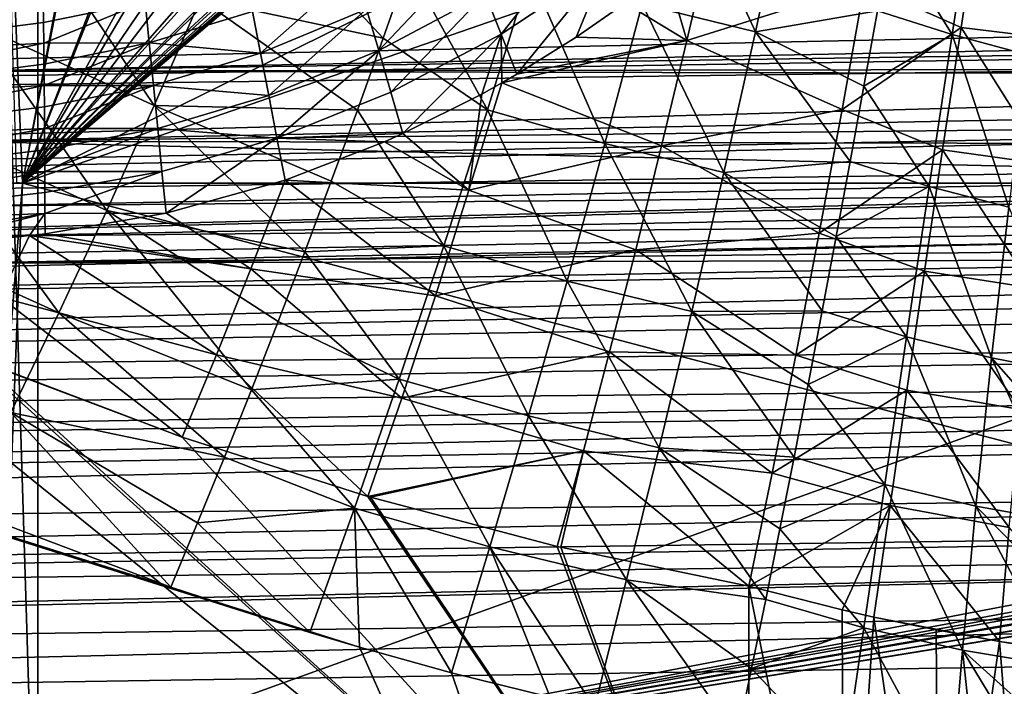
# Model space of a CAD drawing. Header units: metres. Extents: x -109 to 109, y -78 to 121.
# Tile 186 of 256: x -50.53 to -40.83, y -4.22 to 2.34. Entities that reach past the tile are written whole.
import ezdxf

# ---------------------------------------------------------------- set-up
doc = ezdxf.new("R2010")
doc.units = ezdxf.units.M
doc.layers.add('solid_508554_SW0001', color=7, linetype='CONTINUOUS')

msp = doc.modelspace()

# ---------------------------------------------------------------- linework, layer by layer
at = {"layer": 'solid_508554_SW0001'}
for points in [[(-36.710415, 12.484695, -12.385275), (-26.596104, 12.484694, -12.385273), (-50.503654, 0.732994, -5.041996)], [(-38.554653, 10.937489, -11.418472), (-36.710415, 12.484695, -12.385275), (-50.503654, 0.732994, -5.041996)], [(-16.481787, 12.484694, -12.385273), (-15.998173, 0.732994, -5.041996), (-50.503654, 0.732994, -5.041996)], [(-26.596104, 12.484694, -12.385273), (-16.481787, 12.484694, -12.385273), (-50.503654, 0.732994, -5.041996)], [(-40.395245, 9.395391, -10.454863), (-38.554653, 10.937489, -11.418472), (-50.503654, 0.732994, -5.041996)], [(-41.098267, 8.856312, -10.118009), (-40.395245, 9.395391, -10.454863), (-50.503654, 0.732994, -5.041996)], [(-41.383522, 8.662526, -9.996918), (-41.098267, 8.856312, -10.118009), (-50.503654, 0.732994, -5.041996)], [(-41.888607, 8.348836, -9.800902), (-41.383522, 8.662526, -9.996918), (-50.503654, 0.732994, -5.041996)], [(-42.459606, 8.033589, -9.603914), (-41.888607, 8.348836, -9.800902), (-50.503654, 0.732994, -5.041996)], [(-42.776962, 7.874118, -9.504266), (-42.459606, 8.033589, -9.603914), (-50.503654, 0.732994, -5.041996)], [(-43.594124, 7.507923, -9.275441), (-42.776962, 7.874118, -9.504266), (-50.503654, 0.732994, -5.041996)], [(-40.430286, 7.719659, -5.611648), (-40.88192, 7.549141, -5.513199), (-4.682198, -7.183285, 2.992571)], [(-43.793518, 7.427039, -9.2249), (-43.594124, 7.507923, -9.275441), (-50.503654, 0.732994, -5.041996)], [(-41.024212, 7.498913, -5.4842), (-41.632576, 7.302232, -5.370646), (-4.682198, -7.183285, 2.992571)], [(-40.88192, 7.549141, -5.513199), (-41.024212, 7.498913, -5.4842), (-4.682198, -7.183285, 2.992571)], [(-44.754005, 7.07752, -9.006496), (-43.793518, 7.427039, -9.2249), (-50.503654, 0.732994, -5.041996)], [(-41.632576, 7.302232, -5.370646), (-42.254608, 7.130056, -5.271241), (-4.682198, -7.183285, 2.992571)], [(-42.254608, 7.130056, -5.271241), (-42.889103, 6.983013, -5.186345), (-4.682198, -7.183285, 2.992571)], [(-45.004299, 6.99617, -8.955664), (-44.754005, 7.07752, -9.006496), (-50.503654, 0.732994, -5.041996)], [(-45.916534, 6.726389, -8.787086), (-45.004299, 6.99617, -8.955664), (-50.503654, 0.732994, -5.041996)], [(-42.889103, 6.983013, -5.186345), (-43.534229, 6.861862, -5.116398), (-4.682198, -7.183285, 2.992571)], [(-43.534229, 6.861862, -5.116398), (-44.187977, 6.76719, -5.061739), (-4.682198, -7.183285, 2.992571)], [(-46.51001, 6.570379, -8.689599), (-45.916534, 6.726389, -8.787086), (-50.503654, 0.732994, -5.041996)], [(-44.848324, 6.699342, -5.022567), (-45.513195, 6.658569, -4.999027), (-4.682198, -7.183285, 2.992571)], [(-44.187977, 6.76719, -5.061739), (-44.848324, 6.699342, -5.022567), (-4.682198, -7.183285, 2.992571)], [(-81.14859, -11.530108, -20.201883), (-80.387276, 6.654893, -29.697725), (-43.466999, -12.188044, -21.341459)], [(-80.387276, 6.654893, -29.697725), (-47.181728, -3.838587, -25.541527), (-43.466999, -12.188044, -21.341459)], [(-80.387276, 6.654893, -29.697725), (-47.672459, -3.692732, -25.598148), (-47.181728, -3.838587, -25.541527)], [(-80.387276, 6.654893, -29.697725), (-49.041775, -3.246512, -25.776564), (-47.672459, -3.692732, -25.598148)], [(-80.387276, 6.654893, -29.697725), (-51.088249, -2.474628, -26.097864), (-49.041775, -3.246512, -25.776564)], [(-46.180508, 6.644997, -4.991191), (-50.351505, 6.265568, -4.772128), (-4.682198, -7.183285, 2.992571)], [(-45.513195, 6.658569, -4.999027), (-46.180508, 6.644997, -4.991191), (-4.682198, -7.183285, 2.992571)], [(-47.13633, 6.419793, -8.595503), (-46.51001, 6.570379, -8.689599), (-50.503654, 0.732994, -5.041996)], [(-47.403534, 6.359182, -8.557629), (-47.13633, 6.419793, -8.595503), (-50.503654, 0.732994, -5.041996)], [(-48.33411, 6.162836, -8.434938), (-47.403534, 6.359182, -8.557629), (-50.503654, 0.732994, -5.041996)], [(-50.769028, 6.280166, -4.746843), (-50.769257, -7.168967, 3.018055), (-50.351505, -7.183285, 2.992571)], [(-50.769028, 6.280166, -4.746843), (-50.351505, -7.183285, 2.992571), (-50.351505, 6.265568, -4.772128)], [(-50.351505, 6.265568, -4.772128), (-50.351505, -7.183285, 2.992571), (-4.682198, -7.183285, 2.992571)], [(-48.398029, 6.150088, -8.426972), (-48.33411, 6.162836, -8.434938), (-50.503654, 0.732994, -5.041996)], [(-49.498386, 5.942852, -8.297477), (-48.398029, 6.150088, -8.426972), (-50.503654, 0.732994, -5.041996)], [(-49.526787, 5.937778, -8.294307), (-50.503654, 0.732994, -5.041996), (-50.709568, 5.736594, -8.168592)], [(-49.526787, 5.937778, -8.294307), (-49.498386, 5.942852, -8.297477), (-50.503654, 0.732994, -5.041996)], [(-50.559429, 0.739351, -5.045667), (-50.709568, 5.736594, -8.168592), (-50.503654, 0.732994, -5.041996)], [(-50.42894, 3.316119, -27.951111), (-50.953659, 2.293204, -27.822439), (-52.049408, 4.179982, -28.332932)], [(-43.279045, 2.223384, -27.067474), (-44.39658, 2.498374, -27.163599), (-44.043404, 3.877506, -27.128271)], [(-42.978512, 3.614299, -27.037491), (-43.279045, 2.223384, -27.067474), (-44.043404, 3.877506, -27.128271)], [(-41.109936, 3.696487, -26.92524), (-41.339794, 2.198914, -26.988785), (-41.945522, 3.176256, -26.981243)], [(-40.594868, 1.999496, -27.036541), (-41.339794, 2.198914, -26.988785), (-41.109936, 3.696487, -26.92524)], [(-40.394508, 3.500299, -26.980247), (-40.594868, 1.999496, -27.036541), (-41.109936, 3.696487, -26.92524)], [(-46.94817, 2.161316, -27.376009), (-48.748535, 2.54954, -27.621914), (-48.300304, 3.613095, -27.679821)], [(-46.697769, 2.87303, -27.417229), (-46.94817, 2.161316, -27.376009), (-48.300304, 3.613095, -27.679821)], [(-42.076633, 2.431968, -27.000319), (-43.279045, 2.223384, -27.067474), (-42.978512, 3.614299, -27.037491)], [(-41.250187, 2.268935, -23.79031), (-41.064968, 3.474815, -23.732529), (-42.203506, 2.690733, -23.802429)], [(-40.246849, 2.146133, -23.854376), (-41.064968, 3.474815, -23.732529), (-41.250187, 2.268935, -23.79031)], [(-40.081474, 3.372656, -23.791708), (-41.064968, 3.474815, -23.732529), (-40.246849, 2.146133, -23.854376)], [(-80.886078, 2.383846, 23.036097), (-80.883446, 2.255213, 23.013248), (-14.626831, 3.304792, 24.809086)], [(-80.883446, 2.255213, 23.013248), (-15.691284, 2.712717, 24.657368), (-14.626831, 3.304792, 24.809086)], [(-49.207115, 1.498467, -27.479868), (-50.953659, 2.293204, -27.822439), (-50.42894, 3.316119, -27.951111)], [(-48.748535, 2.54954, -27.621914), (-49.207115, 1.498467, -27.479868), (-50.42894, 3.316119, -27.951111)], [(-45.943615, 2.597633, -23.985794), (-45.786003, 2.20302, -24.014893), (-44.946548, 3.257209, -23.91313)], [(-45.786003, 2.20302, -24.014893), (-44.754272, 2.884885, -23.967924), (-44.946548, 3.257209, -23.91313)], [(-44.151764, 2.818719, -23.940048), (-43.95557, 2.139375, -23.897301), (-43.711773, 3.178635, -23.902449)], [(-43.711773, 3.178635, -23.902449), (-43.95557, 2.139375, -23.897301), (-42.203506, 2.690733, -23.802429)], [(-41.339794, 2.198914, -26.988785), (-42.076633, 2.431968, -27.000319), (-41.945522, 3.176256, -26.981243)], [(-47.111126, 2.446618, -23.954433), (-46.992107, 2.040426, -24.01824), (-46.099232, 2.983994, -23.89682)], [(-46.992107, 2.040426, -24.01824), (-45.943615, 2.597633, -23.985794), (-46.099232, 2.983994, -23.89682)], [(-47.226509, 2.839922, -23.831038), (-48.235584, 2.425227, -23.886662), (-48.15707, 2.015632, -23.98596)], [(-47.226509, 2.839922, -23.831038), (-48.15707, 2.015632, -23.98596), (-47.111126, 2.446618, -23.954433)], [(-45.921345, 1.457992, -27.195999), (-46.94817, 2.161316, -27.376009), (-46.697769, 2.87303, -27.417229)], [(-45.50206, 2.816784, -27.282526), (-45.921345, 1.457992, -27.195999), (-46.697769, 2.87303, -27.417229)], [(-44.761639, 1.125221, -27.070608), (-45.921345, 1.457992, -27.195999), (-45.50206, 2.816784, -27.282526)], [(-45.786003, 2.20302, -24.014893), (-45.630615, 1.807451, -23.983521), (-44.754272, 2.884885, -23.967924)], [(-44.754272, 2.884885, -23.967924), (-45.630615, 1.807451, -23.983521), (-45.045204, 2.173384, -23.978718)], [(-44.39658, 2.498374, -27.163599), (-44.761639, 1.125221, -27.070608), (-45.50206, 2.816784, -27.282526)], [(-44.754272, 2.884885, -23.967924), (-45.045204, 2.173384, -23.978718), (-44.564068, 2.507205, -23.963404)], [(-44.564068, 2.507205, -23.963404), (-43.95557, 2.139375, -23.897301), (-44.151764, 2.818719, -23.940048)], [(-80.883446, 2.255213, 23.013248), (-80.862701, 1.310964, 22.791866), (-15.691284, 2.712717, 24.657368)], [(-80.862701, 1.310964, 22.791866), (-16.352505, 2.340196, 24.543859), (-15.691284, 2.712717, 24.657368)], [(-43.95557, 2.139375, -23.897301), (-42.424587, 1.459446, -23.765306), (-42.203506, 2.690733, -23.802429)], [(-41.250187, 2.268935, -23.79031), (-42.203506, 2.690733, -23.802429), (-42.424587, 1.459446, -23.765306)], [(-18.139359, 2.480838, 21.174356), (-51.150776, 1.837249, 20.227715), (-51.141476, 2.560801, 20.491055)], [(-47.202438, 1.453981, -27.298597), (-49.207115, 1.498467, -27.479868), (-48.748535, 2.54954, -27.621914)], [(-46.94817, 2.161316, -27.376009), (-47.202438, 1.453981, -27.298597), (-48.748535, 2.54954, -27.621914)], [(-46.992107, 2.040426, -24.01824), (-46.871876, 1.629617, -24.02116), (-45.943615, 2.597633, -23.985794)], [(-46.871876, 1.629617, -24.02116), (-45.786003, 2.20302, -24.014893), (-45.943615, 2.597633, -23.985794)], [(-50.299133, 2.513498, -23.780031), (-53.017223, 2.366451, -23.82436), (-53.027718, 1.966998, -23.940666)], [(-50.296661, 2.315807, -23.8577), (-50.299133, 2.513498, -23.780031), (-53.027718, 1.966998, -23.940666)], [(-18.139359, 2.480838, 21.174356), (-18.543049, 2.319133, 21.098324), (-51.150776, 1.837249, 20.227715)], [(-49.294128, 2.51995, -23.794086), (-50.299133, 2.513498, -23.780031), (-50.296661, 2.315807, -23.8577)], [(-49.294128, 2.51995, -23.794086), (-50.296661, 2.315807, -23.8577), (-50.294338, 2.113114, -23.921185)], [(-49.294128, 2.51995, -23.794086), (-50.294338, 2.113114, -23.921185), (-49.254356, 2.116178, -23.92901)], [(-49.294128, 2.51995, -23.794086), (-49.254356, 2.116178, -23.92901), (-48.235584, 2.425227, -23.886662)], [(-47.111126, 2.446618, -23.954433), (-48.15707, 2.015632, -23.98596), (-48.076431, 1.596351, -24.024797)], [(-47.111126, 2.446618, -23.954433), (-48.076431, 1.596351, -24.024797), (-46.992107, 2.040426, -24.01824)], [(-44.564068, 2.507205, -23.963404), (-45.045204, 2.173384, -23.978718), (-43.95557, 2.139375, -23.897301)], [(-43.58902, 0.837891, -26.969164), (-44.761639, 1.125221, -27.070608), (-44.39658, 2.498374, -27.163599)], [(-43.279045, 2.223384, -27.067474), (-43.58902, 0.837891, -26.969164), (-44.39658, 2.498374, -27.163599)], [(-42.076633, 2.431968, -27.000319), (-42.209877, 1.688049, -26.983282), (-43.279045, 2.223384, -27.067474)], [(-41.339794, 2.198914, -26.988785), (-42.209877, 1.688049, -26.983282), (-42.076633, 2.431968, -27.000319)], [(-80.862701, 1.310964, 22.791866), (-16.694025, 2.146391, 24.47912), (-16.352505, 2.340196, 24.543859)], [(-49.254356, 2.116178, -23.92901), (-48.15707, 2.015632, -23.98596), (-48.235584, 2.425227, -23.886662)], [(-50.294338, 2.113114, -23.921185), (-50.296661, 2.315807, -23.8577), (-53.027718, 1.966998, -23.940666)], [(-49.673576, 0.465443, -27.254671), (-51.487766, 1.289042, -27.610668), (-50.953659, 2.293204, -27.822439)], [(-18.543049, 2.319133, 21.098324), (-19.621922, 1.883287, 20.870571), (-51.150776, 1.837249, 20.227715)], [(-49.207115, 1.498467, -27.479868), (-49.673576, 0.465443, -27.254671), (-50.953659, 2.293204, -27.822439)], [(-41.433117, 1.063007, -23.729729), (-41.250187, 2.268935, -23.79031), (-42.424587, 1.459446, -23.765306)], [(-40.400566, 0.918047, -23.79594), (-41.250187, 2.268935, -23.79031), (-41.433117, 1.063007, -23.729729)], [(-40.246849, 2.146133, -23.854376), (-41.250187, 2.268935, -23.79031), (-40.400566, 0.918047, -23.79594)], [(-80.862701, 1.310964, 22.791866), (-80.839935, 0.392353, 22.48093), (-16.694025, 2.146391, 24.47912)], [(-80.839935, 0.392353, 22.48093), (-17.637363, 1.606435, 24.277493), (-16.694025, 2.146391, 24.47912)], [(-45.921345, 1.457992, -27.195999), (-47.202438, 1.453981, -27.298597), (-46.94817, 2.161316, -27.376009)], [(-46.871876, 1.629617, -24.02116), (-46.753601, 1.222243, -23.963112), (-45.786003, 2.20302, -24.014893)], [(-45.786003, 2.20302, -24.014893), (-46.753601, 1.222243, -23.963112), (-45.975101, 1.612065, -23.980732)], [(-45.786003, 2.20302, -24.014893), (-45.975101, 1.612065, -23.980732), (-45.777756, 1.72222, -23.982777)], [(-45.786003, 2.20302, -24.014893), (-45.777756, 1.72222, -23.982777), (-45.630615, 1.807451, -23.983521)], [(-43.95557, 2.139375, -23.897301), (-45.777756, 1.72222, -23.982777), (-44.204655, 1.100684, -23.800661)], [(-45.630615, 1.807451, -23.983521), (-45.777756, 1.72222, -23.982777), (-43.95557, 2.139375, -23.897301)], [(-45.045204, 2.173384, -23.978718), (-45.630615, 1.807451, -23.983521), (-43.95557, 2.139375, -23.897301)], [(-43.95557, 2.139375, -23.897301), (-44.204655, 1.100684, -23.800661), (-42.424587, 1.459446, -23.765306)], [(-42.344959, 0.946236, -26.929972), (-43.58902, 0.837891, -26.969164), (-43.279045, 2.223384, -27.067474)], [(-42.209877, 1.688049, -26.983282), (-42.344959, 0.946236, -26.929972), (-43.279045, 2.223384, -27.067474)], [(-41.339794, 2.198914, -26.988785), (-41.566738, 0.701996, -26.906803), (-42.209877, 1.688049, -26.983282)], [(-40.781086, 0.498612, -26.94833), (-41.566738, 0.701996, -26.906803), (-41.339794, 2.198914, -26.988785)], [(-40.594868, 1.999496, -27.036541), (-40.781086, 0.498612, -26.94833), (-41.339794, 2.198914, -26.988785)], [(-50.294338, 2.113114, -23.921185), (-53.027718, 1.966998, -23.940666), (-53.036716, 1.555258, -24.00058)], [(-50.292171, 1.906435, -23.970169), (-50.294338, 2.113114, -23.921185), (-53.036716, 1.555258, -24.00058)], [(-49.254356, 2.116178, -23.92901), (-50.294338, 2.113114, -23.921185), (-50.292171, 1.906435, -23.970169)], [(-49.254356, 2.116178, -23.92901), (-50.292171, 1.906435, -23.970169), (-50.290169, 1.696806, -24.004406)], [(-49.254356, 2.116178, -23.92901), (-50.290169, 1.696806, -24.004406), (-49.213104, 1.697417, -24.004887)], [(-49.254356, 2.116178, -23.92901), (-49.213104, 1.697417, -24.004887), (-48.15707, 2.015632, -23.98596)], [(-46.992107, 2.040426, -24.01824), (-48.076431, 1.596351, -24.024797), (-47.995335, 1.176024, -24.002388)], [(-46.992107, 2.040426, -24.01824), (-47.995335, 1.176024, -24.002388), (-46.871876, 1.629617, -24.02116)], [(-49.213104, 1.697417, -24.004887), (-48.076431, 1.596351, -24.024797), (-48.15707, 2.015632, -23.98596)], [(-50.290169, 1.696806, -24.004406), (-50.292171, 1.906435, -23.970169), (-53.036716, 1.555258, -24.00058)], [(-19.621922, 1.883287, 20.870571), (-19.883028, 1.776983, 20.8097), (-51.150776, 1.837249, 20.227715)], [(-19.883028, 1.776983, 20.8097), (-51.160885, 1.147655, 19.88555), (-51.150776, 1.837249, 20.227715)], [(-19.883028, 1.776983, 20.8097), (-20.623968, 1.473852, 20.623814), (-51.160885, 1.147655, 19.88555)], [(-50.290169, 1.696806, -24.004406), (-53.036716, 1.555258, -24.00058), (-53.044052, 1.139156, -24.002949)], [(-50.288349, 1.485279, -24.023726), (-50.290169, 1.696806, -24.004406), (-53.044052, 1.139156, -24.002949)], [(-49.213104, 1.697417, -24.004887), (-50.290169, 1.696806, -24.004406), (-50.288349, 1.485279, -24.023726)], [(-49.213104, 1.697417, -24.004887), (-50.288349, 1.485279, -24.023726), (-50.286713, 1.272913, -24.028028)], [(-49.213104, 1.697417, -24.004887), (-50.286713, 1.272913, -24.028028), (-49.171207, 1.272176, -24.020172)], [(-49.213104, 1.697417, -24.004887), (-49.171207, 1.272176, -24.020172), (-48.076431, 1.596351, -24.024797)], [(-46.102612, 0.664856, -23.809034), (-45.777756, 1.72222, -23.982777), (-45.975101, 1.612065, -23.980732)], [(-44.204655, 1.100684, -23.800661), (-45.777756, 1.72222, -23.982777), (-46.102612, 0.664856, -23.809034)], [(-41.566738, 0.701996, -26.906803), (-42.344959, 0.946236, -26.929972), (-42.209877, 1.688049, -26.983282)], [(-80.839935, 0.392353, 22.48093), (-80.836388, 0.258492, 22.427221), (-17.637363, 1.606435, 24.277493)], [(-80.836388, 0.258492, 22.427221), (-18.448139, 1.136917, 24.075603), (-17.637363, 1.606435, 24.277493)], [(-49.171207, 1.272176, -24.020172), (-47.995335, 1.176024, -24.002388), (-48.076431, 1.596351, -24.024797)], [(-46.871876, 1.629617, -24.02116), (-47.995335, 1.176024, -24.002388), (-46.753601, 1.222243, -23.963112)], [(-46.102612, 0.664856, -23.809034), (-45.975101, 1.612065, -23.980732), (-46.753601, 1.222243, -23.963112)], [(-50.286713, 1.272913, -24.028028), (-50.288349, 1.485279, -24.023726), (-53.044052, 1.139156, -24.002949)], [(-20.623968, 1.473852, 20.623814), (-21.554358, 1.090068, 20.360243), (-51.160885, 1.147655, 19.88555)], [(-47.7206, 0.057722, -27.036463), (-49.673576, 0.465443, -27.254671), (-49.207115, 1.498467, -27.479868)], [(-47.460121, 0.752246, -27.18528), (-47.7206, 0.057722, -27.036463), (-49.207115, 1.498467, -27.479868)], [(-47.202438, 1.453981, -27.298597), (-47.460121, 0.752246, -27.18528), (-49.207115, 1.498467, -27.479868)], [(-45.921345, 1.457992, -27.195999), (-46.351536, 0.116891, -26.981291), (-47.202438, 1.453981, -27.298597)], [(-45.135677, -0.230784, -26.849436), (-46.351536, 0.116891, -26.981291), (-45.921345, 1.457992, -27.195999)], [(-44.761639, 1.125221, -27.070608), (-45.135677, -0.230784, -26.849436), (-45.921345, 1.457992, -27.195999)], [(-44.204655, 1.100684, -23.800661), (-42.651062, 0.240553, -23.603621), (-42.424587, 1.459446, -23.765306)], [(-41.433117, 1.063007, -23.729729), (-42.424587, 1.459446, -23.765306), (-42.651062, 0.240553, -23.603621)], [(-46.351536, 0.116891, -26.981291), (-47.460121, 0.752246, -27.18528), (-47.202438, 1.453981, -27.298597)], [(-50.286713, 1.272913, -24.028028), (-53.044052, 1.139156, -24.002949), (-53.049583, 0.7267, -23.947729)], [(-50.285275, 1.060774, -24.017294), (-50.286713, 1.272913, -24.028028), (-53.049583, 0.7267, -23.947729)], [(-50.14534, -0.544125, -26.94821), (-52.028305, 0.308907, -27.317606), (-51.487766, 1.289042, -27.610668)], [(-49.673576, 0.465443, -27.254671), (-50.14534, -0.544125, -26.94821), (-51.487766, 1.289042, -27.610668)], [(-49.171207, 1.272176, -24.020172), (-50.286713, 1.272913, -24.028028), (-50.285275, 1.060774, -24.017294)], [(-49.171207, 1.272176, -24.020172), (-50.285275, 1.060774, -24.017294), (-50.284039, 0.849924, -23.991577)], [(-49.171207, 1.272176, -24.020172), (-50.284039, 0.849924, -23.991577), (-49.12952, 0.849092, -23.974556)], [(-49.171207, 1.272176, -24.020172), (-49.12952, 0.849092, -23.974556), (-47.995335, 1.176024, -24.002388)], [(-49.12952, 0.849092, -23.974556), (-49.088867, 0.436763, -23.868965), (-47.995335, 1.176024, -24.002388)], [(-47.995335, 1.176024, -24.002388), (-49.088867, 0.436763, -23.868965), (-47.915405, 0.763076, -23.919168)], [(-47.995335, 1.176024, -24.002388), (-46.93457, 1.141468, -23.957308), (-46.753601, 1.222243, -23.963112)], [(-47.995335, 1.176024, -24.002388), (-47.915405, 0.763076, -23.919168), (-46.93457, 1.141468, -23.957308)], [(-46.102612, 0.664856, -23.809034), (-46.753601, 1.222243, -23.963112), (-46.93457, 1.141468, -23.957308)], [(-80.836388, 0.258492, 22.427221), (-80.815346, -0.492256, 22.083254), (-18.448139, 1.136917, 24.075603)], [(-80.815346, -0.492256, 22.083254), (-18.525846, 1.091662, 24.054783), (-18.448139, 1.136917, 24.075603)], [(-80.815346, -0.492256, 22.083254), (-19.365168, 0.600049, 23.812435), (-18.525846, 1.091662, 24.054783)], [(-36.33987, 0.7975, 19.916283), (-51.171551, 0.506101, 19.47291), (-51.160885, 1.147655, 19.88555)], [(-21.554358, 1.090068, 20.360243), (-36.33987, 0.7975, 19.916283), (-51.160885, 1.147655, 19.88555)], [(-46.102612, 0.664856, -23.809034), (-46.93457, 1.141468, -23.957308), (-47.915405, 0.763076, -23.919168)], [(-44.204655, 1.100684, -23.800661), (-46.102612, 0.664856, -23.809034), (-44.458767, 0.075681, -23.613054)], [(-43.905975, -0.530935, -26.742708), (-45.135677, -0.230784, -26.849436), (-44.761639, 1.125221, -27.070608)], [(-43.58902, 0.837891, -26.969164), (-43.905975, -0.530935, -26.742708), (-44.761639, 1.125221, -27.070608)], [(-44.204655, 1.100684, -23.800661), (-44.458767, 0.075681, -23.613054), (-42.651062, 0.240553, -23.603621)], [(-50.284039, 0.849924, -23.991577), (-50.285275, 1.060774, -24.017294), (-53.049583, 0.7267, -23.947729)], [(-41.612026, -0.131618, -23.550392), (-41.433117, 1.063007, -23.729729), (-42.651062, 0.240553, -23.603621)], [(-40.541042, -0.299716, -23.615923), (-41.433117, 1.063007, -23.729729), (-41.612026, -0.131618, -23.550392)], [(-40.400566, 0.918047, -23.79594), (-41.433117, 1.063007, -23.729729), (-40.541042, -0.299716, -23.615923)], [(-42.344959, 0.946236, -26.929972), (-42.481579, 0.208249, -26.840317), (-43.58902, 0.837891, -26.969164)], [(-41.566738, 0.701996, -26.906803), (-42.481579, 0.208249, -26.840317), (-42.344959, 0.946236, -26.929972)], [(-50.284039, 0.849924, -23.991577), (-53.049583, 0.7267, -23.947729), (-53.053204, 0.325826, -23.835981)], [(-50.283009, 0.641422, -23.951004), (-50.284039, 0.849924, -23.991577), (-53.053204, 0.325826, -23.835981)], [(-21.54133, 0.772135, 20.106436), (-51.171551, 0.506101, 19.47291), (-36.33987, 0.7975, 19.916283)], [(-49.12952, 0.849092, -23.974556), (-50.284039, 0.849924, -23.991577), (-50.283009, 0.641422, -23.951004)], [(-49.12952, 0.849092, -23.974556), (-50.283009, 0.641422, -23.951004), (-50.282196, 0.436312, -23.895782)], [(-49.12952, 0.849092, -23.974556), (-50.282196, 0.436312, -23.895782), (-49.088867, 0.436763, -23.868965)], [(-42.619419, -0.524261, -26.714678), (-43.905975, -0.530935, -26.742708), (-43.58902, 0.837891, -26.969164)], [(-42.481579, 0.208249, -26.840317), (-42.619419, -0.524261, -26.714678), (-43.58902, 0.837891, -26.969164)], [(-57.400002, 0.732994, -5.041996), (-50.503654, 0.732994, -5.041996), (-51.227047, 0.754868, -5.004109)], [(-57.400002, 0.732994, -5.041996), (-50.559429, 0.739351, -5.045667), (-50.503654, 0.732994, -5.041996)], [(-13.091349, 0.740405, 20.263927), (-11.499606, -5.473651, 10.319358), (-51.501217, -5.473651, 10.319358)], [(-13.218153, 0.731035, 20.248932), (-13.091349, 0.740405, 20.263927), (-51.501217, -5.473651, 10.319358)], [(-15.20126, 0.58903, 20.021677), (-13.218153, 0.731035, 20.248932), (-51.501217, -5.473651, 10.319358)], [(-51.227047, 0.754868, -5.004109), (-50.503654, 0.732994, -5.041996), (-51.221432, -8.243586, -0.256648)], [(-51.221432, -8.243586, -0.256648), (-50.503654, 0.732994, -5.041996), (-50.858467, -8.243653, -0.269029)], [(-51.167461, 0.208909, 19.227066), (-51.171551, 0.506101, 19.47291), (-21.54133, 0.772135, 20.106436)], [(-51.167461, 0.208909, 19.227066), (-21.54133, 0.772135, 20.106436), (-21.527866, 0.491057, 19.81237)], [(-16.352985, -8.243653, -0.269029), (-50.858467, -8.243653, -0.269029), (-50.503654, 0.732994, -5.041996)], [(-15.998173, 0.732994, -5.041996), (-16.352985, -8.243653, -0.269029), (-50.503654, 0.732994, -5.041996)], [(-48.253559, -0.110614, -23.661345), (-47.915405, 0.763076, -23.919168), (-49.088867, 0.436763, -23.868965)], [(-46.432941, -0.374703, -23.536602), (-47.915405, 0.763076, -23.919168), (-48.253559, -0.110614, -23.661345)], [(-46.432941, -0.374703, -23.536602), (-46.102612, 0.664856, -23.809034), (-47.915405, 0.763076, -23.919168)], [(-46.351536, 0.116891, -26.981291), (-47.7206, 0.057722, -27.036463), (-47.460121, 0.752246, -27.18528)], [(-41.566738, 0.701996, -26.906803), (-41.788647, -0.780469, -26.678925), (-42.481579, 0.208249, -26.840317)], [(-40.951344, -0.988563, -26.715284), (-41.788647, -0.780469, -26.678925), (-41.566738, 0.701996, -26.906803)], [(-40.781086, 0.498612, -26.94833), (-40.951344, -0.988563, -26.715284), (-41.566738, 0.701996, -26.906803)], [(-80.815346, -0.492256, 22.083254), (-80.807899, -0.741484, 21.95208), (-19.365168, 0.600049, 23.812435)], [(-80.807899, -0.741484, 21.95208), (-20.160786, 0.129449, 23.551237), (-19.365168, 0.600049, 23.812435)], [(-50.282196, 0.436312, -23.895782), (-50.283009, 0.641422, -23.951004), (-53.053204, 0.325826, -23.835981)], [(-15.28463, 0.583263, 20.012447), (-15.20126, 0.58903, 20.021677), (-51.501217, -5.473651, 10.319358)], [(-17.078356, 0.464125, 19.821787), (-15.28463, 0.583263, 20.012447), (-51.501217, -5.473651, 10.319358)], [(-44.458767, 0.075681, -23.613054), (-46.102612, 0.664856, -23.809034), (-46.432941, -0.374703, -23.536602)], [(-51.163319, -0.05463, 18.944933), (-51.167461, 0.208909, 19.227066), (-21.527866, 0.491057, 19.81237)], [(-51.163319, -0.05463, 18.944933), (-21.527866, 0.491057, 19.81237), (-21.514145, 0.252376, 19.482918)], [(-40.110687, -1.149598, -26.823935), (-40.951344, -0.988563, -26.715284), (-40.781086, 0.498612, -26.94833)], [(-50.282196, 0.436312, -23.895782), (-53.05484, -0.055749, -23.669857), (-51.681828, 0.080262, -23.767323)], [(-50.282196, 0.436312, -23.895782), (-53.053204, 0.325826, -23.835981), (-53.05484, -0.055749, -23.669857)], [(-50.282196, 0.436312, -23.895782), (-51.681828, 0.080262, -23.767323), (-50.434113, 0.218035, -23.821552)], [(-17.365829, 0.446036, 19.792837), (-17.078356, 0.464125, 19.821787), (-51.501217, -5.473651, 10.319358)], [(-18.747051, 0.36454, 19.662416), (-17.365829, 0.446036, 19.792837), (-51.501217, -5.473651, 10.319358)], [(-50.282196, 0.436312, -23.895782), (-50.434113, 0.218035, -23.821552), (-50.281601, 0.235623, -23.826183)], [(-50.282196, 0.436312, -23.895782), (-50.281601, 0.235623, -23.826183), (-49.088867, 0.436763, -23.868965)], [(-48.253559, -0.110614, -23.661345), (-49.088867, 0.436763, -23.868965), (-50.281601, 0.235623, -23.826183)], [(-48.247307, -1.302801, -26.63415), (-50.14534, -0.544125, -26.94821), (-49.673576, 0.465443, -27.254671)], [(-47.983215, -0.627866, -26.852594), (-48.247307, -1.302801, -26.63415), (-49.673576, 0.465443, -27.254671)], [(-47.7206, 0.057722, -27.036463), (-47.983215, -0.627866, -26.852594), (-49.673576, 0.465443, -27.254671)], [(-50.14534, -0.544125, -26.94821), (-50.619843, -1.524834, -26.562378), (-52.028305, 0.308907, -27.317606)], [(-19.455683, 0.327391, 19.602966), (-18.747051, 0.36454, 19.662416), (-51.501217, -5.473651, 10.319358)], [(-20.223782, 0.292302, 19.546812), (-19.455683, 0.327391, 19.602966), (-51.501217, -5.473651, 10.319358)], [(-21.514145, 0.252376, 19.482918), (-20.223782, 0.292302, 19.546812), (-51.501217, -5.473651, 10.319358)], [(-50.728222, -0.389092, -23.564192), (-50.434113, 0.218035, -23.821552), (-51.681828, 0.080262, -23.767323)], [(-36.336609, -0.013959, 19.056692), (-21.514145, 0.252376, 19.482918), (-51.501217, -5.473651, 10.319358)], [(-51.163319, -0.05463, 18.944933), (-21.514145, 0.252376, 19.482918), (-36.336609, -0.013959, 19.056692)], [(-48.59256, -0.956737, -23.334124), (-50.434113, 0.218035, -23.821552), (-50.728222, -0.389092, -23.564192)], [(-48.253559, -0.110614, -23.661345), (-50.281601, 0.235623, -23.826183), (-50.434113, 0.218035, -23.821552)], [(-48.59256, -0.956737, -23.334124), (-48.253559, -0.110614, -23.661345), (-50.434113, 0.218035, -23.821552)], [(-44.458767, 0.075681, -23.613054), (-42.881676, -0.959282, -23.318487), (-42.651062, 0.240553, -23.603621)], [(-41.612026, -0.131618, -23.550392), (-42.651062, 0.240553, -23.603621), (-42.881676, -0.959282, -23.318487)], [(-41.788647, -0.780469, -26.678925), (-42.619419, -0.524261, -26.714678), (-42.481579, 0.208249, -26.840317)], [(-80.807899, -0.741484, 21.95208), (-80.789177, -1.33457, 21.602549), (-20.160786, 0.129449, 23.551237)], [(-80.789177, -1.33457, 21.602549), (-20.51712, -0.082609, 23.423553), (-20.160786, 0.129449, 23.551237)], [(-46.351536, 0.116891, -26.981291), (-46.78904, -1.195793, -26.641256), (-47.7206, 0.057722, -27.036463)], [(-45.515591, -1.558814, -26.502983), (-46.78904, -1.195793, -26.641256), (-46.351536, 0.116891, -26.981291)], [(-45.135677, -0.230784, -26.849436), (-45.515591, -1.558814, -26.502983), (-46.351536, 0.116891, -26.981291)], [(-46.78904, -1.195793, -26.641256), (-47.983215, -0.627866, -26.852594), (-47.7206, 0.057722, -27.036463)], [(-44.458767, 0.075681, -23.613054), (-46.432941, -0.374703, -23.536602), (-44.716026, -0.928327, -23.336607)], [(-44.458767, 0.075681, -23.613054), (-44.716026, -0.928327, -23.336607), (-42.881676, -0.959282, -23.318487)], [(-80.789177, -1.33457, 21.602549), (-20.913836, -0.319681, 23.273031), (-20.51712, -0.082609, 23.423553)], [(-62.333652, -7.556811, -19.40036), (-43.350582, -7.888262, -19.974451), (-53.05484, -0.055749, -23.669857)], [(-51.019779, -0.978308, -23.269676), (-53.05484, -0.055749, -23.669857), (-43.350582, -7.888262, -19.974451)], [(-36.336609, -0.013959, 19.056692), (-51.501217, -5.473651, 10.319358), (-51.15913, -0.279357, 18.631968)], [(-36.336609, -0.013959, 19.056692), (-51.15913, -0.279357, 18.631968), (-51.163319, -0.05463, 18.944933)], [(-46.765869, -1.383628, -23.16876), (-48.253559, -0.110614, -23.661345), (-48.59256, -0.956737, -23.334124)], [(-46.765869, -1.383628, -23.16876), (-46.432941, -0.374703, -23.536602), (-48.253559, -0.110614, -23.661345)], [(-41.785271, -1.303912, -23.254822), (-41.612026, -0.131618, -23.550392), (-42.881676, -0.959282, -23.318487)], [(-40.667015, -1.495587, -23.316811), (-41.612026, -0.131618, -23.550392), (-41.785271, -1.303912, -23.254822)], [(-40.541042, -0.299716, -23.615923), (-41.612026, -0.131618, -23.550392), (-40.667015, -1.495587, -23.316811)], [(-44.227299, -1.872191, -26.391033), (-45.515591, -1.558814, -26.502983), (-45.135677, -0.230784, -26.849436)], [(-43.905975, -0.530935, -26.742708), (-44.227299, -1.872191, -26.391033), (-45.135677, -0.230784, -26.849436)], [(-80.789177, -1.33457, 21.602549), (-21.624548, -0.746503, 22.98), (-20.913836, -0.319681, 23.273031)], [(-44.716026, -0.928327, -23.336607), (-46.432941, -0.374703, -23.536602), (-46.765869, -1.383628, -23.16876)], [(-50.728222, -0.389092, -23.564192), (-51.019779, -0.978308, -23.269676), (-48.930206, -1.76989, -22.939816)], [(-48.59256, -0.956737, -23.334124), (-50.728222, -0.389092, -23.564192), (-48.930206, -1.76989, -22.939816)], [(-48.512211, -1.965363, -26.381634), (-50.619843, -1.524834, -26.562378), (-50.14534, -0.544125, -26.94821)], [(-48.247307, -1.302801, -26.63415), (-48.512211, -1.965363, -26.381634), (-50.14534, -0.544125, -26.94821)], [(-42.89748, -1.966338, -26.357443), (-44.227299, -1.872191, -26.391033), (-43.905975, -0.530935, -26.742708)], [(-42.619419, -0.524261, -26.714678), (-42.75816, -1.249667, -26.553555), (-43.905975, -0.530935, -26.742708)], [(-42.75816, -1.249667, -26.553555), (-42.89748, -1.966338, -26.357443), (-43.905975, -0.530935, -26.742708)], [(-41.788647, -0.780469, -26.678925), (-42.75816, -1.249667, -26.553555), (-42.619419, -0.524261, -26.714678)], [(-46.78904, -1.195793, -26.641256), (-48.247307, -1.302801, -26.63415), (-47.983215, -0.627866, -26.852594)], [(-80.789177, -1.33457, 21.602549), (-80.777435, -1.683374, 21.37031), (-21.624548, -0.746503, 22.98)], [(-80.777435, -1.683374, 21.37031), (-22.293085, -1.15027, 22.674442), (-21.624548, -0.746503, 22.98)], [(-41.788647, -0.780469, -26.678925), (-42.00354, -2.23508, -26.308327), (-42.75816, -1.249667, -26.553555)], [(-41.104214, -2.448617, -26.34059), (-42.00354, -2.23508, -26.308327), (-41.788647, -0.780469, -26.678925)], [(-40.951344, -0.988563, -26.715284), (-41.104214, -2.448617, -26.34059), (-41.788647, -0.780469, -26.678925)], [(-48.59256, -0.956737, -23.334124), (-48.930206, -1.76989, -22.939816), (-47.098705, -2.353589, -22.708015)], [(-46.765869, -1.383628, -23.16876), (-48.59256, -0.956737, -23.334124), (-47.098705, -2.353589, -22.708015)], [(-44.716026, -0.928327, -23.336607), (-46.765869, -1.383628, -23.16876), (-44.974545, -1.904041, -22.973536)], [(-44.716026, -0.928327, -23.336607), (-44.974545, -1.904041, -22.973536), (-43.113476, -2.124684, -22.913582)], [(-44.716026, -0.928327, -23.336607), (-43.113476, -2.124684, -22.913582), (-42.881676, -0.959282, -23.318487)], [(-41.785271, -1.303912, -23.254822), (-42.881676, -0.959282, -23.318487), (-43.113476, -2.124684, -22.913582)], [(-50.921417, -1.019207, -23.252254), (-51.019779, -0.978308, -23.269676), (-43.350582, -7.888262, -19.974451)], [(-48.930206, -1.76989, -22.939816), (-51.019779, -0.978308, -23.269676), (-50.921417, -1.019207, -23.252254)], [(-48.930206, -1.76989, -22.939816), (-50.921417, -1.019207, -23.252254), (-43.350582, -7.888262, -19.974451)], [(-40.205341, -2.60836, -26.453857), (-41.104214, -2.448617, -26.34059), (-40.951344, -0.988563, -26.715284)], [(-40.161442, -1.883076, -26.655989), (-40.205341, -2.60836, -26.453857), (-40.951344, -0.988563, -26.715284)], [(-40.110687, -1.149598, -26.823935), (-40.161442, -1.883076, -26.655989), (-40.951344, -0.988563, -26.715284)], [(-80.777435, -1.683374, 21.37031), (-80.761658, -2.12673, 21.043322), (-22.293085, -1.15027, 22.674442)], [(-80.761658, -2.12673, 21.043322), (-22.558971, -1.31139, 22.544136), (-22.293085, -1.15027, 22.674442)], [(-46.78904, -1.195793, -26.641256), (-47.230247, -2.469372, -26.179083), (-48.247307, -1.302801, -26.63415)], [(-45.898247, -2.848089, -26.034496), (-47.230247, -2.469372, -26.179083), (-46.78904, -1.195793, -26.641256)], [(-45.515591, -1.558814, -26.502983), (-45.898247, -2.848089, -26.034496), (-46.78904, -1.195793, -26.641256)], [(-42.00354, -2.23508, -26.308327), (-42.89748, -1.966338, -26.357443), (-42.75816, -1.249667, -26.553555)], [(-80.761658, -2.12673, 21.043322), (-80.745361, -2.555794, 20.688955), (-22.558971, -1.31139, 22.544136)], [(-80.745361, -2.555794, 20.688955), (-22.919664, -1.530367, 22.35878), (-22.558971, -1.31139, 22.544136)], [(-47.230247, -2.469372, -26.179083), (-48.512211, -1.965363, -26.381634), (-48.247307, -1.302801, -26.63415)], [(-41.951252, -2.442936, -22.846369), (-41.785271, -1.303912, -23.254822), (-43.113476, -2.124684, -22.913582)], [(-40.77734, -2.658112, -22.902149), (-41.785271, -1.303912, -23.254822), (-41.951252, -2.442936, -22.846369)], [(-40.667015, -1.495587, -23.316811), (-41.785271, -1.303912, -23.254822), (-40.77734, -2.658112, -22.902149)], [(-44.974545, -1.904041, -22.973536), (-46.765869, -1.383628, -23.16876), (-47.098705, -2.353589, -22.708015)], [(-80.745361, -2.555794, 20.688955), (-80.733055, -2.861525, 20.41069), (-22.919664, -1.530367, 22.35878)], [(-80.733055, -2.861525, 20.41069), (-24.056143, -2.221804, 21.703217), (-22.919664, -1.530367, 22.35878)], [(-50.619843, -1.524834, -26.562378), (-49.041775, -3.246512, -25.776564), (-51.088249, -2.474628, -26.097864)], [(-48.77726, -2.613838, -26.095583), (-49.041775, -3.246512, -25.776564), (-50.619843, -1.524834, -26.562378)], [(-48.512211, -1.965363, -26.381634), (-48.77726, -2.613838, -26.095583), (-50.619843, -1.524834, -26.562378)], [(-44.550343, -3.175019, -25.917444), (-45.898247, -2.848089, -26.034496), (-45.515591, -1.558814, -26.502983)], [(-44.227299, -1.872191, -26.391033), (-44.550343, -3.175019, -25.917444), (-45.515591, -1.558814, -26.502983)], [(-47.098705, -2.353589, -22.708015), (-48.930206, -1.76989, -22.939816), (-43.350582, -7.888262, -19.974451)], [(-44.974545, -1.904041, -22.973536), (-47.098705, -2.353589, -22.708015), (-47.072929, -2.361071, -22.705133)], [(-44.974545, -1.904041, -22.973536), (-47.072929, -2.361071, -22.705133), (-45.232094, -2.844235, -22.526033)], [(-44.974545, -1.904041, -22.973536), (-45.232094, -2.844235, -22.526033), (-45.196003, -2.852711, -22.523041)], [(-44.974545, -1.904041, -22.973536), (-45.196003, -2.852711, -22.523041), (-43.342598, -3.23642, -22.396204)], [(-44.974545, -1.904041, -22.973536), (-43.342598, -3.23642, -22.396204), (-43.113476, -2.124684, -22.913582)], [(-43.176582, -3.366951, -25.862223), (-44.550343, -3.175019, -25.917444), (-44.227299, -1.872191, -26.391033)], [(-43.03706, -2.672643, -26.126835), (-43.176582, -3.366951, -25.862223), (-44.227299, -1.872191, -26.391033)], [(-42.89748, -1.966338, -26.357443), (-43.03706, -2.672643, -26.126835), (-44.227299, -1.872191, -26.391033)], [(-47.230247, -2.469372, -26.179083), (-48.77726, -2.613838, -26.095583), (-48.512211, -1.965363, -26.381634)], [(-42.00354, -2.23508, -26.308327), (-43.03706, -2.672643, -26.126835), (-42.89748, -1.966338, -26.357443)], [(-41.951252, -2.442936, -22.846369), (-43.113476, -2.124684, -22.913582), (-43.342598, -3.23642, -22.396204)], [(-80.733055, -2.861525, 20.41069), (-80.712067, -3.348359, 19.916126), (-24.056143, -2.221804, 21.703217)], [(-80.712067, -3.348359, 19.916126), (-24.614122, -2.561125, 21.335833), (-24.056143, -2.221804, 21.703217)], [(-42.00354, -2.23508, -26.308327), (-42.209461, -3.648531, -25.799086), (-43.03706, -2.672643, -26.126835)], [(-41.238365, -3.868239, -25.828369), (-42.209461, -3.648531, -25.799086), (-42.00354, -2.23508, -26.308327)], [(-41.104214, -2.448617, -26.34059), (-41.238365, -3.868239, -25.828369), (-42.00354, -2.23508, -26.308327)], [(-47.072929, -2.361071, -22.705133), (-47.098705, -2.353589, -22.708015), (-43.350582, -7.888262, -19.974451)], [(-45.232094, -2.844235, -22.526033), (-47.072929, -2.361071, -22.705133), (-43.350582, -7.888262, -19.974451)], [(-47.230247, -2.469372, -26.179083), (-47.672459, -3.692732, -25.598148), (-48.77726, -2.613838, -26.095583)], [(-47.230247, -2.469372, -26.179083), (-47.181728, -3.838587, -25.541527), (-47.672459, -3.692732, -25.598148)], [(-47.230247, -2.469372, -26.179083), (-46.275829, -4.088829, -25.446898), (-47.181728, -3.838587, -25.541527)], [(-45.898247, -2.848089, -26.034496), (-46.275829, -4.088829, -25.446898), (-47.230247, -2.469372, -26.179083)], [(-41.951252, -2.442936, -22.846369), (-43.342598, -3.23642, -22.396204), (-42.424553, -3.470798, -22.332632)], [(-41.951252, -2.442936, -22.846369), (-42.424553, -3.470798, -22.332632), (-42.110035, -3.541985, -22.325901)], [(-41.951252, -2.442936, -22.846369), (-42.110035, -3.541985, -22.325901), (-40.871231, -3.780277, -22.373018)], [(-40.77734, -2.658112, -22.902149), (-41.951252, -2.442936, -22.846369), (-40.871231, -3.780277, -22.373018)], [(-40.272186, -4.027774, -25.949022), (-41.238365, -3.868239, -25.828369), (-41.104214, -2.448617, -26.34059)], [(-40.242283, -3.323808, -26.218035), (-40.272186, -4.027774, -25.949022), (-41.104214, -2.448617, -26.34059)], [(-40.205341, -2.60836, -26.453857), (-40.242283, -3.323808, -26.218035), (-41.104214, -2.448617, -26.34059)], [(-80.712067, -3.348359, 19.916126), (-80.703621, -3.532274, 19.71039), (-24.614122, -2.561125, 21.335833)], [(-80.703621, -3.532274, 19.71039), (-25.053471, -2.827595, 21.021948), (-24.614122, -2.561125, 21.335833)], [(-48.77726, -2.613838, -26.095583), (-47.672459, -3.692732, -25.598148), (-49.041775, -3.246512, -25.776564)], [(-42.209461, -3.648531, -25.799086), (-43.176582, -3.366951, -25.862223), (-43.03706, -2.672643, -26.126835)], [(-40.77734, -2.658112, -22.902149), (-40.871231, -3.780277, -22.373018), (-39.644997, -3.952091, -22.535641)], [(-80.703621, -3.532274, 19.71039), (-80.677933, -4.051526, 19.061102), (-25.053471, -2.827595, 21.021948)], [(-80.677933, -4.051526, 19.061102), (-80.67363, -4.132723, 18.948915), (-25.053471, -2.827595, 21.021948)], [(-80.67363, -4.132723, 18.948915), (-25.931858, -3.355873, 20.318785), (-25.053471, -2.827595, 21.021948)], [(-45.898247, -2.848089, -26.034496), (-45.302071, -4.330814, -25.359234), (-46.275829, -4.088829, -25.446898)], [(-45.898247, -2.848089, -26.034496), (-44.865479, -4.430293, -25.324623), (-45.302071, -4.330814, -25.359234)], [(-44.550343, -3.175019, -25.917444), (-44.865479, -4.430293, -25.324623), (-45.898247, -2.848089, -26.034496)], [(-45.196003, -2.852711, -22.523041), (-45.232094, -2.844235, -22.526033), (-43.350582, -7.888262, -19.974451)], [(-45.196003, -2.852711, -22.523041), (-43.350582, -7.888262, -19.974451), (-43.342598, -3.23642, -22.396204)], [(-44.550343, -3.175019, -25.917444), (-43.45417, -4.713041, -25.232952), (-44.865479, -4.430293, -25.324623)], [(-43.315727, -4.047628, -25.564096), (-43.45417, -4.713041, -25.232952), (-44.550343, -3.175019, -25.917444)], [(-43.176582, -3.366951, -25.862223), (-43.315727, -4.047628, -25.564096), (-44.550343, -3.175019, -25.917444)], [(-42.407406, -7.915291, -20.021265), (-43.342598, -3.23642, -22.396204), (-43.350582, -7.888262, -19.974451)], [(-42.407406, -7.915291, -20.021265), (-42.424553, -3.470798, -22.332632), (-43.342598, -3.23642, -22.396204)], [(-80.67363, -4.132723, 18.948915), (-80.643387, -4.656782, 18.134216), (-25.931858, -3.355873, 20.318785)], [(-80.643387, -4.656782, 18.134216), (-26.709761, -3.814027, 19.593912), (-25.931858, -3.355873, 20.318785)], [(-42.209461, -3.648531, -25.799086), (-43.315727, -4.047628, -25.564096), (-43.176582, -3.366951, -25.862223)], [(-42.407406, -7.915291, -20.021265), (-42.110035, -3.541985, -22.325901), (-42.424553, -3.470798, -22.332632)], [(-42.407406, -7.915291, -20.021265), (-41.466682, -7.963418, -20.104624), (-42.110035, -3.541985, -22.325901)], [(-40.871231, -3.780277, -22.373018), (-42.110035, -3.541985, -22.325901), (-41.496536, -3.668274, -22.334566)], [(-41.466682, -7.963418, -20.104624), (-41.496536, -3.668274, -22.334566), (-42.110035, -3.541985, -22.325901)], [(-42.209461, -3.648531, -25.799086), (-42.4062, -5.012979, -25.152288), (-43.315727, -4.047628, -25.564096)], [(-42.209461, -3.648531, -25.799086), (-41.352371, -5.239919, -25.179787), (-42.4062, -5.012979, -25.152288)], [(-41.238365, -3.868239, -25.828369), (-41.352371, -5.239919, -25.179787), (-42.209461, -3.648531, -25.799086)], [(-41.466682, -7.963418, -20.104624), (-40.871231, -3.780277, -22.373018), (-41.496536, -3.668274, -22.334566)], [(-41.466682, -7.963418, -20.104624), (-40.531231, -8.032529, -20.224327), (-40.871231, -3.780277, -22.373018)], [(-39.644997, -3.952091, -22.535641), (-40.871231, -3.780277, -22.373018), (-40.564571, -3.829297, -22.402742)], [(-40.531231, -8.032529, -20.224327), (-40.564571, -3.829297, -22.402742), (-40.871231, -3.780277, -22.373018)], [(-27.869499, -4.950392, 17.625669), (-26.709761, -3.814027, 19.593912), (-80.643387, -4.656782, 18.134216)], [(-47.181728, -3.838587, -25.541527), (-46.275829, -4.088829, -25.446898), (-43.466999, -12.188044, -21.341459)], [(-41.238365, -3.868239, -25.828369), (-41.086594, -5.286101, -25.20368), (-41.352371, -5.239919, -25.179787)], [(-41.238365, -3.868239, -25.828369), (-40.310478, -5.394672, -25.313427), (-41.086594, -5.286101, -25.20368)], [(-40.294945, -4.718612, -25.64732), (-40.310478, -5.394672, -25.313427), (-41.238365, -3.868239, -25.828369)], [(-40.272186, -4.027774, -25.949022), (-40.294945, -4.718612, -25.64732), (-41.238365, -3.868239, -25.828369)], [(-43.315727, -4.047628, -25.564096), (-42.4062, -5.012979, -25.152288), (-43.45417, -4.713041, -25.232952)], [(-46.275829, -4.088829, -25.446898), (-45.302071, -4.330814, -25.359234), (-43.466999, -12.188044, -21.341459)]]:
    msp.add_3dface(points, dxfattribs=at)

doc.saveas('drawing.dxf')
